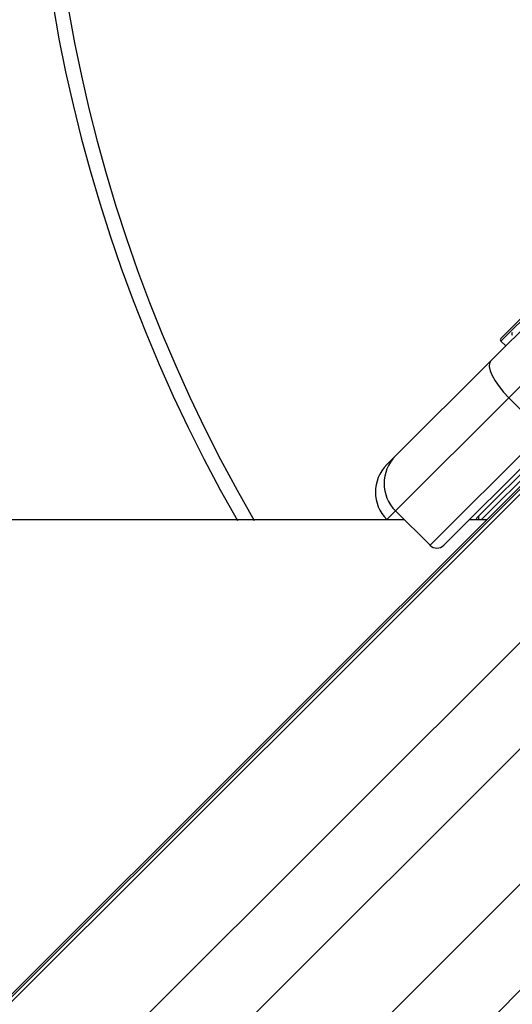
# Model space of a CAD drawing. Header units: millimetres. Extents: x 20 to 19939, y 40 to 15016.
# Tile 62 of 106: x 6457 to 6558, y 14437 to 14640. Entities that reach past the tile are written whole.
import ezdxf

# ---------------------------------------------------------------- set-up
doc = ezdxf.new("R2010")
doc.units = ezdxf.units.MM
doc.header["$LTSCALE"] = 2
doc.layers.add('COMPONENT_GEOMETRY', color=7, linetype='Continuous')
doc.styles.add('SLDTEXTSTYLE0', font='TXT', dxfattribs={"width": 0.75})
doc.dimstyles.new('SLDDIMSTYLE1', dxfattribs={"dimtxt": 100, "dimasz": 6.604, "dimexe": 0, "dimexo": 0.0625, "dimgap": 25, "dimtad": 0, "dimtih": 1, "dimtoh": 1, "dimdec": 0, "dimrnd": 1e-09, "dimzin": 12, "dimdsep": 46, "dimtxsty": 'SLDTEXTSTYLE0', "dimsah": 1, "dimcen": 0.09, "dimadec": 0, "dimazin": 3, "dimtfac": 1, "dimtdec": 0, "dimtofl": 0, "dimtmove": 0, "dimatfit": 3, "dimfxl": 1, "dimfrac": 2, "dimtolj": 1, "dimtzin": 12, "dimarcsym": 0})

# ---------------------------------------------------------------- blocks, each defined once
blk = doc.blocks.new('_D_2')
at = {"layer": 'COMPONENT_GEOMETRY', "color": 7}
for p, q in [((6776.75, 15015.64), (762.92, 15015.64)), ((769.27, 15015.64), (769.27, 12372.01)), ((569.2, 12351.7), (538.73, 12351.7)), ((538.73, 12351.7), (538.73, 12192.95)), ((969.34, 12351.7), (999.8, 12351.7)), ((999.8, 12351.7), (999.8, 12192.95)), ((538.73, 12192.95), (569.2, 12192.95)), ((999.8, 12192.95), (969.34, 12192.95)), ((769.27, 9399.71), (769.27, 12043.33)), ((4049.38, 9399.71), (762.92, 9399.71))]:
    blk.add_line(p, q, dxfattribs=at)
for points in [[(769.27, 15015.64), (768.25, 15009.04), (770.28, 15009.04)], [(769.27, 9399.71), (770.28, 9406.31), (768.25, 9406.31)]]:
    blk.add_solid(points, dxfattribs=at)
at = {"layer": 'COMPONENT_GEOMETRY', "color": 7, "char_height": 100, "attachment_point": 1, "style": 'SLDTEXTSTYLE0'}
for s, insert in [('9\'2.55"', (569.2, 12321.86)), ('2808mm', (496.49, 12172.24))]:
    blk.add_mtext(s, dxfattribs=dict(at, insert=insert))

msp = doc.modelspace()

# ---------------------------------------------------------------- linework, layer by layer
at = {"color": 7, "linetype": 'Continuous', "lineweight": 25}
for p, q in [((6553.55, 14569.6), (6613.52, 14629.58)), ((6617.24, 14621.98), (6557.27, 14562.01)), ((6607.37, 14591.61), (6328.56, 14312.79)), ((6604.95, 14588.64), (5560.48, 13544.16)), ((6555.7, 14574.3), (6562.8, 14581.4)), ((6555.63, 14574.23), (6555.7, 14574.3)), ((6555.63, 14573.66), (6556.62, 14572.67)), ((6534.01, 14550.06), (6553.55, 14569.6)), ((6557.27, 14562.01), (6534.01, 14538.75)), ((6564.34, 14554.94), (6557.27, 14562.01)), ((6572.47, 14559.11), (6551.3, 14537.94)), ((6541.08, 14531.68), (6564.34, 14554.94)), ((6566.24, 14554.01), (6543.91, 14531.68)), ((6532.22, 14548.28), (6534.01, 14550.06)), ((6541.08, 14531.68), (6534.01, 14538.75)), ((6532.26, 14536.92), (6532.22, 14536.96)), ((6552.69, 14536.92), (6549.15, 14536.92)), ((6551.3, 14537.94), (6550.82, 14537.46))]:
    msp.add_line(p, q, dxfattribs=at)
at = {"color": 8, "linetype": 'Continuous', "lineweight": 25}
for p, q in [((6603, 14585.67), (5341.11, 13323.78)), ((6563.07, 14581.1), (6555.7, 14573.74)), ((6555.7, 14573.74), (6555.63, 14573.66)), ((6617.76, 14569.9), (5353.93, 13306.06)), ((6551.62, 14536.92), (6572.49, 14557.78)), ((6534.01, 14538.75), (6532.22, 14536.96)), ((6653.54, 14534.12), (5389.71, 13270.28)), ((6577.28, 14507.56), (5685.18, 13615.46)), ((6591.21, 14493.63), (5699.11, 13601.53))]:
    msp.add_line(p, q, dxfattribs=at)
at = {"color": 7, "linetype": 'Continuous', "lineweight": 25, "flags": 128}
for points in [[(6553.55, 14569.6), (6553.28, 14569.11), (6553.24, 14568.43), (6553.43, 14567.57), (6553.84, 14566.58), (6554.45, 14565.48), (6555.25, 14564.32), (6556.2, 14563.15), (6557.27, 14562.01)], [(6535.83, 14536.92), (5962.48, 14536.89), (5333.11, 14536.86), (4692.52, 14536.84), (4051.92, 14536.84)]]:
    msp.add_lwpolyline(points, dxfattribs=at)
at = {"color": 7, "linetype": 'Continuous', "lineweight": 25}
for centre, radius, start, end in [((6779.29, 14695.64), 320, 330.2322, 209.7698), ((6779.29, 14695.64), 317, 329.9274, 210.0807), ((6558.26, 14575.16), 0.4, 135, 225), ((6555.91, 14573.94), 0.4, 135, 225), ((6537.88, 14542.62), 8, 135, 225), ((6539.66, 14544.4), 8, 135, 225), ((6551.53, 14536.75), 1, 135, 169.8691), ((6542.49, 14533.09), 2, 225, 315)]:
    msp.add_arc(centre, radius, start, end, dxfattribs=at)
at = {"color": 8, "linetype": 'Continuous', "lineweight": 25}
msp.add_arc((6551.98, 14537.29), 0.939, 136.5188, 203.493, dxfattribs=at)

# ---------------------------------------------------------------- dimensions: what is measured, and where the dimension line sits
at = {"layer": 'COMPONENT_GEOMETRY', "color": 7}
dim = msp.add_linear_dim(base=(769.27, 9399.71), p1=(6779.29, 15015.64), p2=(4051.92, 9399.71), angle=90, dimstyle='SLDDIMSTYLE1', dxfattribs=at)
dim.commit()
dim.dimension.update_dxf_attribs({"geometry": '_D_2', "text_midpoint": (769.27, 12207.67), "dimtype": 160})

doc.saveas('drawing.dxf')
